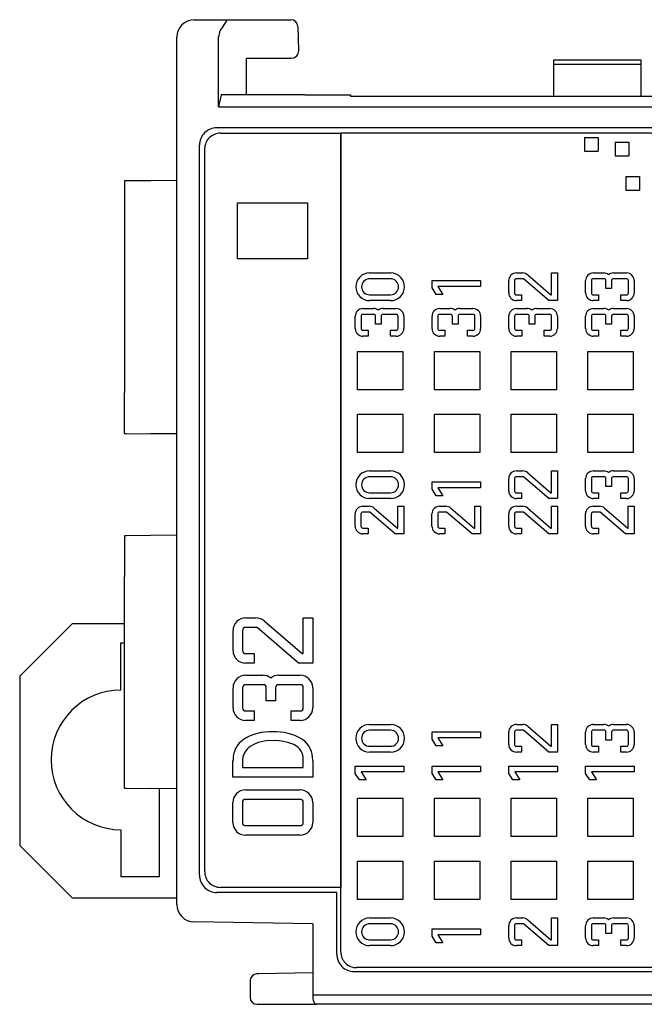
# Model space of a CAD drawing. Header units: millimetres. Extents: x 0 to 427, y 0 to 299.
# Tile 3 of 38: x 102 to 120, y 51 to 79. Entities that reach past the tile are written whole.
import ezdxf

# ---------------------------------------------------------------- set-up
doc = ezdxf.new("R2010")
doc.units = ezdxf.units.MM
doc.header["$MEASUREMENT"] = 0
doc.layers.add('Layer0000', color=7, linetype='Continuous', lineweight=25)

msp = doc.modelspace()

# ---------------------------------------------------------------- linework, layer by layer
at = {"layer": 'Layer0000', "color": 7, "linetype": 'Continuous', "lineweight": 25}
for p, q in [((107.32, 79.127), (108.29, 79.127)), ((108.29, 79.127), (110.088, 79.127)), ((110.288, 78.93), (110.3, 78.583)), ((106.82, 53.788), (106.82, 78.627)), ((108.02, 78.627), (108.021, 78.656)), ((108.02, 76.627), (108.02, 78.625)), ((110.3, 78.583), (110.312, 78.25)), ((110.3, 78.57), (110.3, 78.583)), ((110.312, 78.25), (110.313, 78.236)), ((108.82, 78.027), (110.111, 78.027)), ((108.82, 76.977), (108.82, 78.027)), ((117.62, 77.845), (117.62, 77.982)), ((117.62, 77.982), (120.12, 77.982)), ((117.62, 76.927), (117.62, 77.845)), ((120.12, 77.845), (117.62, 77.845)), ((120.12, 77.982), (120.12, 77.845)), ((120.12, 77.845), (120.12, 76.927)), ((108.095, 76.977), (108.02, 76.627)), ((110.358, 76.977), (108.095, 76.977)), ((110.493, 76.977), (110.358, 76.977)), ((110.493, 76.977), (110.693, 76.977)), ((110.693, 76.977), (111.496, 76.977)), ((111.496, 76.977), (111.696, 76.977)), ((111.697, 76.977), (111.796, 76.977)), ((111.8, 76.977), (111.796, 76.977)), ((111.8, 76.977), (111.8, 76.927)), ((129.685, 76.927), (111.8, 76.927)), ((108.02, 76.627), (129.763, 76.627)), ((129.319, 76.028), (107.968, 76.028)), ((108.07, 75.877), (111.52, 75.877)), ((111.52, 75.877), (111.52, 54.277)), ((111.52, 52.427), (111.52, 75.877)), ((128.333, 75.877), (111.52, 75.877)), ((118.505, 75.757), (118.896, 75.757)), ((118.505, 75.757), (118.505, 75.365)), ((118.896, 75.757), (118.896, 75.365)), ((119.382, 75.62), (119.773, 75.62)), ((119.382, 75.62), (119.382, 75.229)), ((119.773, 75.62), (119.773, 75.229)), ((107.472, 54.629), (107.468, 75.529)), ((107.62, 54.727), (107.62, 75.427)), ((118.505, 75.365), (118.896, 75.365)), ((119.382, 75.229), (119.773, 75.229)), ((105.32, 74.509), (105.32, 68.449)), ((105.353, 74.509), (105.32, 74.509)), ((105.378, 74.509), (105.361, 74.509)), ((106.081, 74.515), (105.378, 74.509)), ((106.82, 74.522), (106.081, 74.515)), ((119.689, 74.636), (120.08, 74.636)), ((119.689, 74.636), (119.689, 74.245)), ((120.08, 74.636), (120.08, 74.245)), ((119.689, 74.245), (120.08, 74.245)), ((108.563, 73.878), (110.563, 73.878)), ((108.563, 72.278), (108.563, 73.878)), ((110.563, 73.878), (110.563, 72.278)), ((110.563, 72.278), (108.563, 72.278)), ((112.345, 71.873), (112.947, 71.873)), ((112.947, 71.706), (112.345, 71.706)), ((114.134, 71.448), (114.134, 71.658)), ((114.134, 71.658), (115.527, 71.658)), ((115.527, 71.658), (115.527, 71.49)), ((116.331, 71.301), (116.331, 71.653)), ((116.498, 71.653), (116.498, 71.301)), ((116.551, 71.873), (116.731, 71.873)), ((116.751, 71.706), (116.551, 71.706)), ((117.479, 71.081), (116.751, 71.706)), ((116.875, 71.82), (117.54, 71.249)), ((117.557, 71.249), (117.557, 71.873)), ((117.557, 71.873), (117.724, 71.873)), ((117.724, 71.873), (117.724, 71.081)), ((118.534, 71.301), (118.534, 71.653)), ((118.701, 71.653), (118.701, 71.301)), ((118.754, 71.873), (119.054, 71.873)), ((119.063, 71.706), (118.754, 71.706)), ((119.116, 71.425), (119.116, 71.653)), ((119.279, 71.653), (119.279, 71.425)), ((119.331, 71.873), (119.707, 71.873)), ((119.707, 71.706), (119.331, 71.706)), ((119.76, 71.301), (119.76, 71.653)), ((119.927, 71.653), (119.927, 71.301)), ((114.251, 71.259), (114.134, 71.448)), ((115.527, 71.49), (114.304, 71.49)), ((114.304, 71.49), (114.447, 71.259)), ((119.279, 71.425), (119.116, 71.425)), ((112.345, 71.248), (112.947, 71.248)), ((112.947, 71.081), (112.345, 71.081)), ((114.447, 71.259), (114.251, 71.259)), ((116.551, 71.248), (116.701, 71.248)), ((116.701, 71.081), (116.551, 71.081)), ((116.701, 71.248), (116.701, 71.081)), ((117.724, 71.081), (117.479, 71.081)), ((117.54, 71.249), (117.557, 71.249)), ((118.754, 71.248), (118.903, 71.248)), ((118.903, 71.081), (118.754, 71.081)), ((118.903, 71.248), (118.903, 71.081)), ((119.547, 71.081), (119.547, 71.248)), ((119.547, 71.248), (119.707, 71.248)), ((119.707, 71.081), (119.547, 71.081)), ((112.154, 70.854), (112.454, 70.854)), ((112.731, 70.854), (113.107, 70.854)), ((114.354, 70.854), (114.654, 70.854)), ((114.931, 70.854), (115.307, 70.854)), ((116.554, 70.854), (116.854, 70.854)), ((117.131, 70.854), (117.507, 70.854)), ((118.754, 70.854), (119.054, 70.854)), ((119.331, 70.854), (119.707, 70.854)), ((111.934, 70.282), (111.934, 70.634)), ((112.101, 70.634), (112.101, 70.282)), ((112.463, 70.687), (112.154, 70.687)), ((112.516, 70.406), (112.516, 70.634)), ((112.679, 70.634), (112.679, 70.406)), ((113.107, 70.687), (112.731, 70.687)), ((113.16, 70.282), (113.16, 70.634)), ((113.327, 70.634), (113.327, 70.282)), ((114.134, 70.282), (114.134, 70.634)), ((114.301, 70.634), (114.301, 70.282)), ((114.663, 70.687), (114.354, 70.687)), ((114.716, 70.406), (114.716, 70.634)), ((114.879, 70.634), (114.879, 70.406)), ((115.307, 70.687), (114.931, 70.687)), ((115.36, 70.282), (115.36, 70.634)), ((115.527, 70.634), (115.527, 70.282)), ((116.334, 70.282), (116.334, 70.634)), ((116.501, 70.634), (116.501, 70.282)), ((116.863, 70.687), (116.554, 70.687)), ((116.916, 70.406), (116.916, 70.634)), ((117.079, 70.634), (117.079, 70.406)), ((117.507, 70.687), (117.131, 70.687)), ((117.56, 70.282), (117.56, 70.634)), ((117.727, 70.634), (117.727, 70.282)), ((118.534, 70.282), (118.534, 70.634)), ((118.701, 70.634), (118.701, 70.282)), ((119.063, 70.687), (118.754, 70.687)), ((119.116, 70.406), (119.116, 70.634)), ((119.279, 70.634), (119.279, 70.406)), ((119.707, 70.687), (119.331, 70.687)), ((119.76, 70.282), (119.76, 70.634)), ((119.927, 70.634), (119.927, 70.282)), ((112.154, 70.23), (112.303, 70.23)), ((112.303, 70.23), (112.303, 70.062)), ((112.679, 70.406), (112.516, 70.406)), ((112.947, 70.062), (112.947, 70.23)), ((112.947, 70.23), (113.107, 70.23)), ((114.354, 70.23), (114.503, 70.23)), ((114.503, 70.23), (114.503, 70.062)), ((114.879, 70.406), (114.716, 70.406)), ((115.147, 70.062), (115.147, 70.23)), ((115.147, 70.23), (115.307, 70.23)), ((116.554, 70.23), (116.703, 70.23)), ((116.703, 70.23), (116.703, 70.062)), ((117.079, 70.406), (116.916, 70.406)), ((117.347, 70.062), (117.347, 70.23)), ((117.347, 70.23), (117.507, 70.23)), ((118.754, 70.23), (118.903, 70.23)), ((118.903, 70.23), (118.903, 70.062)), ((119.279, 70.406), (119.116, 70.406)), ((119.547, 70.062), (119.547, 70.23)), ((119.547, 70.23), (119.707, 70.23)), ((112.303, 70.062), (112.154, 70.062)), ((113.107, 70.062), (112.947, 70.062)), ((114.503, 70.062), (114.354, 70.062)), ((115.307, 70.062), (115.147, 70.062)), ((116.703, 70.062), (116.554, 70.062)), ((117.507, 70.062), (117.347, 70.062)), ((118.903, 70.062), (118.754, 70.062)), ((119.707, 70.062), (119.547, 70.062)), ((112, 68.528), (112, 69.628)), ((112, 69.628), (113.3, 69.628)), ((113.3, 69.628), (113.3, 68.528)), ((114.2, 68.528), (114.2, 69.628)), ((114.2, 69.628), (115.5, 69.628)), ((115.5, 69.628), (115.5, 68.528)), ((116.4, 68.528), (116.4, 69.628)), ((116.4, 69.628), (117.7, 69.628)), ((117.7, 69.628), (117.7, 68.528)), ((118.6, 69.628), (119.9, 69.628)), ((118.6, 68.528), (118.6, 69.628)), ((119.9, 69.628), (119.9, 68.528)), ((113.3, 68.528), (112, 68.528)), ((115.5, 68.528), (114.2, 68.528)), ((117.7, 68.528), (116.4, 68.528)), ((119.9, 68.528), (118.6, 68.528)), ((105.32, 67.275), (105.32, 68.449)), ((112, 67.828), (113.3, 67.828)), ((112, 66.728), (112, 67.828)), ((113.3, 67.828), (113.3, 66.728)), ((114.2, 67.828), (115.5, 67.828)), ((114.2, 66.728), (114.2, 67.828)), ((115.5, 67.828), (115.5, 66.728)), ((116.4, 66.728), (116.4, 67.828)), ((116.4, 67.828), (117.7, 67.828)), ((117.7, 67.828), (117.7, 66.728)), ((118.6, 66.728), (118.6, 67.828)), ((118.6, 67.828), (119.9, 67.828)), ((119.9, 67.828), (119.9, 66.728)), ((105.32, 67.275), (105.353, 67.275)), ((105.353, 67.275), (105.361, 67.274)), ((105.361, 67.274), (105.378, 67.274)), ((105.378, 67.274), (106.081, 67.268)), ((106.82, 67.262), (106.081, 67.268)), ((113.3, 66.728), (112, 66.728)), ((115.5, 66.728), (114.2, 66.728)), ((117.7, 66.728), (116.4, 66.728)), ((119.9, 66.728), (118.6, 66.728)), ((112.345, 66.203), (112.947, 66.203)), ((112.947, 66.036), (112.345, 66.036)), ((116.551, 66.203), (116.731, 66.204)), ((116.751, 66.036), (116.551, 66.036)), ((117.479, 65.412), (116.751, 66.036)), ((116.875, 66.15), (117.54, 65.579)), ((117.557, 65.579), (117.557, 66.203)), ((117.557, 66.203), (117.724, 66.203)), ((117.724, 66.203), (117.724, 65.412)), ((118.754, 66.204), (119.054, 66.204)), ((119.063, 66.037), (118.754, 66.037)), ((119.331, 66.204), (119.707, 66.204)), ((119.707, 66.037), (119.331, 66.037)), ((114.134, 65.679), (114.134, 65.888)), ((114.134, 65.888), (115.527, 65.888)), ((115.527, 65.721), (114.304, 65.721)), ((114.304, 65.721), (114.447, 65.49)), ((115.527, 65.888), (115.527, 65.721)), ((116.331, 65.632), (116.331, 65.983)), ((116.498, 65.983), (116.498, 65.632)), ((118.534, 65.632), (118.534, 65.984)), ((118.701, 65.984), (118.701, 65.632)), ((119.116, 65.756), (119.116, 65.984)), ((119.279, 65.756), (119.116, 65.756)), ((119.279, 65.984), (119.279, 65.756)), ((119.76, 65.632), (119.76, 65.984)), ((119.927, 65.984), (119.927, 65.632)), ((112.345, 65.579), (112.947, 65.579)), ((114.251, 65.49), (114.134, 65.679)), ((114.447, 65.49), (114.251, 65.49)), ((116.551, 65.579), (116.701, 65.579)), ((116.701, 65.579), (116.701, 65.412)), ((117.54, 65.579), (117.557, 65.579)), ((118.754, 65.579), (118.903, 65.579)), ((118.903, 65.579), (118.903, 65.412)), ((119.547, 65.412), (119.547, 65.579)), ((119.547, 65.579), (119.707, 65.579)), ((112.151, 65.192), (112.331, 65.192)), ((112.947, 65.412), (112.345, 65.412)), ((113.157, 64.568), (113.157, 65.192)), ((113.157, 65.192), (113.324, 65.192)), ((113.324, 65.192), (113.324, 64.4)), ((114.351, 65.192), (114.531, 65.192)), ((115.357, 64.568), (115.357, 65.192)), ((115.357, 65.192), (115.524, 65.192)), ((115.524, 65.192), (115.524, 64.4)), ((116.701, 65.412), (116.551, 65.412)), ((116.551, 65.192), (116.731, 65.192)), ((117.724, 65.412), (117.479, 65.412)), ((117.557, 64.568), (117.557, 65.192)), ((117.557, 65.192), (117.724, 65.192)), ((117.724, 65.192), (117.724, 64.4)), ((118.751, 65.192), (118.931, 65.192)), ((118.903, 65.412), (118.754, 65.412)), ((119.707, 65.412), (119.547, 65.412)), ((119.757, 64.568), (119.757, 65.192)), ((119.757, 65.192), (119.924, 65.192)), ((119.924, 65.192), (119.924, 64.4)), ((111.931, 64.62), (111.931, 64.972)), ((112.098, 64.972), (112.098, 64.62)), ((112.351, 65.025), (112.151, 65.025)), ((113.079, 64.4), (112.351, 65.025)), ((112.475, 65.139), (113.14, 64.568)), ((114.131, 64.62), (114.131, 64.972)), ((114.298, 64.972), (114.298, 64.62)), ((114.551, 65.025), (114.351, 65.025)), ((115.279, 64.4), (114.551, 65.025)), ((114.675, 65.139), (115.34, 64.568)), ((116.331, 64.62), (116.331, 64.972)), ((116.498, 64.972), (116.498, 64.62)), ((116.751, 65.025), (116.551, 65.025)), ((117.479, 64.4), (116.751, 65.025)), ((116.875, 65.139), (117.54, 64.568)), ((118.531, 64.62), (118.531, 64.972)), ((118.698, 64.972), (118.698, 64.62)), ((118.951, 65.025), (118.751, 65.025)), ((119.679, 64.4), (118.951, 65.025)), ((119.075, 65.139), (119.74, 64.568)), ((105.32, 64.349), (105.32, 63.175)), ((105.353, 64.349), (105.32, 64.349)), ((105.378, 64.349), (105.361, 64.349)), ((106.081, 64.355), (105.378, 64.349)), ((106.82, 64.362), (106.081, 64.355)), ((112.151, 64.567), (112.301, 64.567)), ((112.301, 64.4), (112.151, 64.4)), ((112.301, 64.567), (112.301, 64.4)), ((113.324, 64.4), (113.079, 64.4)), ((113.14, 64.568), (113.157, 64.568)), ((114.351, 64.567), (114.501, 64.567)), ((114.501, 64.4), (114.351, 64.4)), ((114.501, 64.567), (114.501, 64.4)), ((115.524, 64.4), (115.279, 64.4)), ((115.34, 64.568), (115.357, 64.568)), ((116.551, 64.567), (116.701, 64.567)), ((116.701, 64.4), (116.551, 64.4)), ((116.701, 64.567), (116.701, 64.4)), ((117.724, 64.4), (117.479, 64.4)), ((117.54, 64.568), (117.557, 64.568)), ((118.751, 64.567), (118.901, 64.567)), ((118.901, 64.4), (118.751, 64.4)), ((118.901, 64.567), (118.901, 64.4)), ((119.924, 64.4), (119.679, 64.4)), ((119.74, 64.568), (119.757, 64.568)), ((105.32, 61.319), (105.32, 63.175)), ((103.819, 61.827), (102.319, 60.327)), ((105.32, 61.827), (103.819, 61.827)), ((108.793, 61.993), (109.088, 61.993)), ((109.322, 61.906), (110.412, 60.97)), ((110.44, 60.97), (110.44, 61.993)), ((110.44, 61.993), (110.714, 61.993)), ((110.714, 61.993), (110.714, 60.696)), ((108.432, 61.056), (108.432, 61.632)), ((108.706, 61.632), (108.706, 61.056)), ((109.12, 61.719), (108.793, 61.719)), ((110.312, 60.696), (109.12, 61.719)), ((105.219, 59.927), (105.219, 61.277)), ((105.219, 61.277), (105.32, 61.277)), ((105.32, 60.145), (105.32, 61.319)), ((108.793, 60.97), (109.037, 60.97)), ((109.037, 60.97), (109.037, 60.696)), ((110.412, 60.97), (110.44, 60.97)), ((109.037, 60.696), (108.793, 60.696)), ((110.714, 60.696), (110.312, 60.696)), ((108.793, 60.353), (109.285, 60.353)), ((109.739, 60.353), (110.354, 60.353)), ((102.319, 60.327), (102.319, 55.477)), ((105.32, 58.289), (105.32, 60.145)), ((109.299, 60.079), (108.793, 60.079)), ((110.354, 60.079), (109.739, 60.079)), ((108.432, 59.416), (108.432, 59.993)), ((108.706, 59.993), (108.706, 59.416)), ((109.386, 59.62), (109.386, 59.993)), ((109.652, 59.993), (109.652, 59.62)), ((110.44, 59.416), (110.44, 59.993)), ((110.714, 59.993), (110.714, 59.416)), ((109.652, 59.62), (109.386, 59.62)), ((108.793, 59.33), (109.037, 59.33)), ((109.037, 59.33), (109.037, 59.056)), ((110.093, 59.056), (110.093, 59.33)), ((110.093, 59.33), (110.354, 59.33)), ((109.037, 59.056), (108.793, 59.056)), ((110.354, 59.056), (110.093, 59.056)), ((112.345, 58.942), (112.947, 58.942)), ((116.551, 58.942), (116.731, 58.942)), ((117.557, 58.318), (117.557, 58.942)), ((117.557, 58.942), (117.724, 58.942)), ((117.724, 58.942), (117.724, 58.15)), ((118.754, 58.942), (119.054, 58.942)), ((119.331, 58.942), (119.707, 58.942)), ((112.947, 58.775), (112.345, 58.775)), ((114.134, 58.517), (114.134, 58.727)), ((114.134, 58.727), (115.527, 58.727)), ((115.527, 58.727), (115.527, 58.56)), ((116.331, 58.37), (116.331, 58.722)), ((116.498, 58.722), (116.498, 58.37)), ((116.751, 58.775), (116.551, 58.775)), ((117.479, 58.15), (116.751, 58.775)), ((116.875, 58.889), (117.54, 58.318)), ((118.534, 58.371), (118.534, 58.722)), ((118.701, 58.722), (118.701, 58.371)), ((119.063, 58.775), (118.754, 58.775)), ((119.116, 58.495), (119.116, 58.722)), ((119.279, 58.722), (119.279, 58.495)), ((119.707, 58.775), (119.331, 58.775)), ((119.76, 58.371), (119.76, 58.722)), ((119.927, 58.722), (119.927, 58.371)), ((114.251, 58.328), (114.134, 58.517)), ((115.527, 58.56), (114.304, 58.56)), ((114.304, 58.56), (114.447, 58.328)), ((119.279, 58.495), (119.116, 58.495)), ((105.32, 57.115), (105.32, 58.289)), ((112.345, 58.318), (112.947, 58.318)), ((112.947, 58.151), (112.345, 58.151)), ((114.447, 58.328), (114.251, 58.328)), ((116.551, 58.318), (116.701, 58.318)), ((116.701, 58.15), (116.551, 58.15)), ((116.701, 58.318), (116.701, 58.15)), ((117.724, 58.15), (117.479, 58.15)), ((117.54, 58.318), (117.557, 58.318)), ((118.754, 58.318), (118.903, 58.318)), ((118.903, 58.151), (118.754, 58.151)), ((118.903, 58.318), (118.903, 58.151)), ((119.547, 58.151), (119.547, 58.318)), ((119.547, 58.318), (119.707, 58.318)), ((119.707, 58.151), (119.547, 58.151)), ((108.431, 57.432), (108.431, 57.913)), ((108.705, 57.867), (108.705, 57.706)), ((110.441, 57.706), (110.441, 57.867)), ((110.715, 57.913), (110.715, 57.432)), ((108.705, 57.706), (110.441, 57.706)), ((111.934, 57.541), (111.934, 57.751)), ((111.934, 57.751), (113.327, 57.751)), ((112.051, 57.352), (111.934, 57.541)), ((113.327, 57.584), (112.104, 57.584)), ((112.104, 57.584), (112.247, 57.352)), ((113.327, 57.751), (113.327, 57.584)), ((114.134, 57.541), (114.134, 57.751)), ((114.134, 57.751), (115.527, 57.751)), ((114.251, 57.352), (114.134, 57.541)), ((115.527, 57.584), (114.304, 57.584)), ((114.304, 57.584), (114.447, 57.352)), ((115.527, 57.751), (115.527, 57.584)), ((116.334, 57.541), (116.334, 57.751)), ((116.334, 57.751), (117.727, 57.751)), ((116.451, 57.352), (116.334, 57.541)), ((117.727, 57.584), (116.504, 57.584)), ((116.504, 57.584), (116.647, 57.352)), ((117.727, 57.751), (117.727, 57.584)), ((118.534, 57.541), (118.534, 57.751)), ((118.534, 57.751), (119.927, 57.751)), ((118.651, 57.352), (118.534, 57.541)), ((119.927, 57.584), (118.704, 57.584)), ((118.704, 57.584), (118.847, 57.352)), ((119.927, 57.751), (119.927, 57.584)), ((110.715, 57.432), (108.431, 57.432)), ((112.247, 57.352), (112.051, 57.352)), ((114.447, 57.352), (114.251, 57.352)), ((116.647, 57.352), (116.451, 57.352)), ((118.847, 57.352), (118.651, 57.352)), ((105.32, 57.115), (105.353, 57.115)), ((105.361, 57.114), (105.378, 57.114)), ((105.378, 57.114), (106.081, 57.108)), ((106.82, 57.102), (106.081, 57.108)), ((106.319, 57.106), (106.319, 54.577)), ((108.791, 57.069), (109.572, 57.069)), ((109.572, 57.069), (110.353, 57.069)), ((108.43, 56.132), (108.43, 56.708)), ((108.704, 56.708), (108.704, 56.132)), ((109.572, 56.795), (108.791, 56.795)), ((110.353, 56.795), (109.572, 56.795)), ((110.44, 56.132), (110.44, 56.708)), ((110.714, 56.708), (110.714, 56.132)), ((112, 56.829), (113.3, 56.829)), ((112, 55.729), (112, 56.829)), ((113.3, 56.829), (113.3, 55.729)), ((114.2, 55.729), (114.2, 56.829)), ((114.2, 56.829), (115.5, 56.829)), ((115.5, 56.829), (115.5, 55.729)), ((116.4, 55.729), (116.4, 56.829)), ((116.4, 56.829), (117.7, 56.829)), ((117.7, 56.829), (117.7, 55.729)), ((118.6, 56.829), (119.9, 56.829)), ((118.6, 55.729), (118.6, 56.829)), ((119.9, 56.829), (119.9, 55.729)), ((105.219, 55.927), (105.219, 54.577)), ((108.791, 56.045), (109.572, 56.045)), ((109.572, 56.045), (110.353, 56.045)), ((109.572, 55.771), (108.791, 55.771)), ((110.353, 55.771), (109.572, 55.771)), ((113.3, 55.729), (112, 55.729)), ((115.5, 55.729), (114.2, 55.729)), ((117.7, 55.729), (116.4, 55.729)), ((119.9, 55.729), (118.6, 55.729)), ((102.319, 55.477), (103.819, 53.977)), ((112, 53.929), (112, 55.029)), ((112, 55.029), (113.3, 55.029)), ((113.3, 55.029), (113.3, 53.929)), ((114.2, 53.929), (114.2, 55.029)), ((114.2, 55.029), (115.5, 55.029)), ((115.5, 55.029), (115.5, 53.929)), ((116.4, 53.929), (116.4, 55.029)), ((116.4, 55.029), (117.7, 55.029)), ((117.7, 55.029), (117.7, 53.929)), ((118.6, 55.029), (119.9, 55.029)), ((118.6, 53.929), (118.6, 55.029)), ((119.9, 55.029), (119.9, 53.929)), ((106.319, 54.577), (105.219, 54.577)), ((111.52, 54.277), (108.07, 54.277)), ((103.819, 53.977), (106.82, 53.977)), ((111.406, 54.13), (107.972, 54.13)), ((111.406, 52.363), (111.406, 54.13)), ((113.3, 53.929), (112, 53.929)), ((115.5, 53.929), (114.2, 53.929)), ((117.7, 53.929), (116.4, 53.929)), ((119.9, 53.929), (118.6, 53.929)), ((112.345, 53.399), (112.947, 53.399)), ((116.551, 53.399), (116.731, 53.399)), ((116.875, 53.346), (117.54, 52.775)), ((117.557, 52.775), (117.557, 53.399)), ((117.557, 53.399), (117.724, 53.399)), ((117.724, 53.399), (117.724, 52.607)), ((118.754, 53.399), (119.054, 53.399)), ((119.331, 53.399), (119.707, 53.399)), ((110.72, 53.229), (107.311, 53.288)), ((110.72, 53.229), (110.72, 51.097)), ((112.947, 53.232), (112.345, 53.232)), ((114.134, 53.084), (115.527, 53.084)), ((114.134, 52.874), (114.134, 53.084)), ((115.527, 53.084), (115.527, 52.917)), ((116.331, 52.827), (116.331, 53.179)), ((116.498, 53.179), (116.498, 52.827)), ((116.751, 53.232), (116.551, 53.232)), ((117.479, 52.607), (116.751, 53.232)), ((118.534, 52.827), (118.534, 53.179)), ((118.701, 53.179), (118.701, 52.827)), ((119.063, 53.232), (118.754, 53.232)), ((119.116, 52.952), (119.116, 53.179)), ((119.279, 53.179), (119.279, 52.952)), ((119.707, 53.232), (119.331, 53.232)), ((119.76, 52.827), (119.76, 53.179)), ((119.927, 53.179), (119.927, 52.827)), ((112.345, 52.774), (112.947, 52.774)), ((114.251, 52.685), (114.134, 52.874)), ((115.527, 52.917), (114.304, 52.917)), ((114.304, 52.917), (114.447, 52.685)), ((116.551, 52.774), (116.701, 52.774)), ((116.701, 52.774), (116.701, 52.607)), ((117.54, 52.775), (117.557, 52.775)), ((118.754, 52.775), (118.903, 52.775)), ((118.903, 52.775), (118.903, 52.608)), ((119.279, 52.952), (119.116, 52.952)), ((119.547, 52.608), (119.547, 52.775)), ((119.547, 52.775), (119.707, 52.775)), ((112.947, 52.607), (112.345, 52.607)), ((114.447, 52.685), (114.251, 52.685)), ((116.701, 52.607), (116.551, 52.607)), ((117.724, 52.607), (117.479, 52.607)), ((118.903, 52.608), (118.754, 52.608)), ((119.707, 52.608), (119.547, 52.608)), ((129.159, 51.977), (111.97, 51.977)), ((109.166, 51.798), (109.116, 51.797)), ((110.72, 51.825), (109.166, 51.798)), ((111.906, 51.863), (129.319, 51.863)), ((108.92, 51.597), (108.92, 51.127)), ((130.703, 51.189), (110.72, 51.189)), ((109.12, 50.927), (109.169, 50.927)), ((109.169, 50.927), (110.812, 50.927)), ((110.923, 50.927), (110.805, 50.927)), ((130.788, 50.927), (110.923, 50.927))]:
    msp.add_line(p, q, dxfattribs=at)
for centre, radius, start, end in [((107.32, 78.627), 0.5, 90, 180), ((110.088, 78.927), 0.2, 0.9998, 90), ((108.482, 78.621), 0.462, 138.6394, 175.6599), ((110.111, 78.229), 0.202, 270, 2), ((107.968, 75.529), 0.5, 89.9873, 180.0232), ((108.07, 75.427), 0.45, 90.0029, 134.9963), ((108.069, 75.427), 0.45, 134.9855, 180.0154), ((112.345, 71.477), 0.396, 90.0222, 179.9923), ((112.345, 71.477), 0.229, 90.0101, 180.015), ((112.947, 71.477), 0.396, 0.0115, 89.9885), ((112.947, 71.477), 0.229, 359.9915, 90.0085), ((116.551, 71.653), 0.22, 90.0069, 180.0192), ((116.544, 71.66), 0.0461, 81.048, 189.0606), ((116.736, 71.666), 0.207, 47.984, 91.3775), ((118.754, 71.653), 0.22, 89.9932, 180.0329), ((118.746, 71.66), 0.0461, 81.0347, 189.1824), ((119.058, 71.665), 0.208, 49.7882, 91.1503), ((119.07, 71.66), 0.0461, 350.8564, 99.0352), ((119.327, 71.666), 0.207, 88.7193, 130.3943), ((119.324, 71.66), 0.0461, 81.0347, 189.1824), ((119.707, 71.653), 0.22, 359.9534, 90.0205), ((119.714, 71.66), 0.0461, 350.8042, 99.0874), ((112.345, 71.477), 0.396, 180, 269.9856), ((112.345, 71.477), 0.229, 179.9714, 270.0036), ((112.947, 71.477), 0.396, 270.0037, 359.9963), ((112.947, 71.477), 0.229, 269.9778, 0.0222), ((116.551, 71.301), 0.22, 179.9808, 269.9931), ((116.544, 71.294), 0.0461, 170.887, 279.0043), ((118.754, 71.301), 0.22, 179.9808, 269.9931), ((118.746, 71.294), 0.046, 170.9567, 279.0433), ((119.707, 71.301), 0.22, 269.9932, 0.0329), ((119.714, 71.294), 0.046, 260.8347, 9.0567), ((112.154, 70.634), 0.22, 89.9932, 180.0329), ((112.458, 70.646), 0.208, 49.7882, 91.1503), ((112.727, 70.647), 0.207, 88.7193, 130.3943), ((113.107, 70.634), 0.22, 359.9534, 90.0205), ((114.354, 70.634), 0.22, 89.9932, 180.0329), ((114.658, 70.646), 0.208, 49.7882, 91.1503), ((114.927, 70.647), 0.207, 88.7193, 130.3943), ((115.307, 70.634), 0.22, 359.9534, 90.0205), ((116.554, 70.634), 0.22, 89.9932, 180.0329), ((116.858, 70.646), 0.208, 49.7882, 91.1503), ((117.127, 70.647), 0.207, 88.7193, 130.3943), ((117.507, 70.634), 0.22, 359.9534, 90.0205), ((118.754, 70.634), 0.22, 89.9932, 180.0329), ((119.058, 70.646), 0.208, 49.7882, 91.1503), ((119.327, 70.647), 0.207, 88.7193, 130.3943), ((119.707, 70.634), 0.22, 359.9534, 90.0205), ((112.146, 70.641), 0.0461, 81.0347, 189.1824), ((112.47, 70.641), 0.0461, 350.8564, 99.0352), ((112.724, 70.641), 0.0461, 81.0347, 189.1824), ((113.114, 70.641), 0.0461, 350.8042, 99.0874), ((114.346, 70.641), 0.0461, 81.0347, 189.1824), ((114.67, 70.641), 0.0461, 350.8564, 99.0352), ((114.924, 70.641), 0.0461, 81.0347, 189.1824), ((115.314, 70.641), 0.0461, 350.8042, 99.0874), ((116.546, 70.641), 0.0461, 81.0347, 189.1824), ((116.87, 70.641), 0.0461, 350.8564, 99.0352), ((117.124, 70.641), 0.0461, 81.0347, 189.1824), ((117.514, 70.641), 0.0461, 350.8042, 99.0874), ((118.746, 70.641), 0.0461, 81.0347, 189.1824), ((119.07, 70.641), 0.0461, 350.8564, 99.0352), ((119.324, 70.641), 0.0461, 81.0347, 189.1824), ((119.714, 70.641), 0.0461, 350.8042, 99.0874), ((112.154, 70.282), 0.22, 179.9808, 269.9931), ((112.146, 70.275), 0.046, 170.9567, 279.0433), ((113.114, 70.275), 0.046, 260.8347, 9.0567), ((113.107, 70.282), 0.22, 269.9932, 0.0329), ((114.354, 70.282), 0.22, 179.9808, 269.9931), ((114.346, 70.275), 0.046, 170.9567, 279.0433), ((115.307, 70.282), 0.22, 269.9932, 0.0329), ((115.314, 70.275), 0.046, 260.8347, 9.0567), ((116.554, 70.282), 0.22, 179.9808, 269.9931), ((116.546, 70.275), 0.046, 170.9567, 279.0433), ((117.507, 70.282), 0.22, 269.9932, 0.0329), ((117.514, 70.275), 0.046, 260.8347, 9.0567), ((118.754, 70.282), 0.22, 179.9808, 269.9931), ((118.746, 70.275), 0.046, 170.9567, 279.0433), ((119.714, 70.275), 0.046, 260.8347, 9.0567), ((119.707, 70.282), 0.22, 269.9932, 0.0329), ((112.345, 65.807), 0.396, 90.0222, 179.9923), ((112.345, 65.808), 0.229, 90.0101, 180.015), ((112.947, 65.807), 0.396, 0.0115, 89.9885), ((112.947, 65.807), 0.229, 359.9915, 90.0085), ((116.551, 65.984), 0.22, 90.0069, 180.0192), ((116.544, 65.991), 0.0461, 81.048, 189.0606), ((116.736, 65.997), 0.207, 47.984, 91.3775), ((118.754, 65.984), 0.22, 89.9932, 180.0329), ((118.746, 65.991), 0.0461, 81.0347, 189.1824), ((119.058, 65.995), 0.208, 49.7882, 91.1503), ((119.07, 65.991), 0.0461, 350.8564, 99.0352), ((119.327, 65.997), 0.207, 88.7193, 130.3943), ((119.324, 65.991), 0.0461, 81.0347, 189.1824), ((119.707, 65.984), 0.22, 359.9534, 90.0205), ((119.714, 65.991), 0.0461, 350.8042, 99.0874), ((112.345, 65.807), 0.396, 180, 269.9856), ((112.345, 65.807), 0.229, 179.9714, 270.0036), ((112.947, 65.807), 0.396, 270.0037, 359.9963), ((112.947, 65.807), 0.229, 269.9778, 0.0222), ((116.551, 65.632), 0.22, 179.9808, 269.9931), ((116.544, 65.624), 0.0461, 170.887, 279.0043), ((118.754, 65.632), 0.22, 179.9808, 269.9931), ((118.746, 65.625), 0.046, 170.9567, 279.0433), ((119.707, 65.632), 0.22, 269.9932, 0.0329), ((119.714, 65.625), 0.046, 260.8347, 9.0567), ((112.151, 64.972), 0.22, 90.0069, 180.0192), ((112.336, 64.985), 0.207, 47.984, 91.3775), ((114.351, 64.972), 0.22, 90.0069, 180.0191), ((114.536, 64.985), 0.207, 47.984, 91.3775), ((116.551, 64.972), 0.22, 90.0069, 180.0192), ((116.736, 64.985), 0.207, 47.984, 91.3775), ((118.751, 64.972), 0.22, 90.0069, 180.0192), ((118.936, 64.985), 0.207, 47.984, 91.3775), ((112.144, 64.979), 0.0461, 81.048, 189.0606), ((114.344, 64.979), 0.0461, 81.048, 189.0606), ((116.544, 64.979), 0.0461, 81.048, 189.0606), ((118.744, 64.979), 0.0461, 81.048, 189.0606), ((112.151, 64.62), 0.22, 179.9808, 269.9931), ((112.144, 64.613), 0.0461, 170.887, 279.0043), ((114.351, 64.62), 0.22, 179.9808, 269.9931), ((114.344, 64.613), 0.0461, 170.887, 279.0043), ((116.551, 64.62), 0.22, 179.9808, 269.9931), ((116.544, 64.613), 0.0461, 170.887, 279.0043), ((118.751, 64.62), 0.22, 179.9808, 269.9931), ((118.744, 64.613), 0.0461, 170.887, 279.0043), ((108.793, 61.632), 0.36, 90.0214, 179.9945), ((109.096, 61.653), 0.339, 48.0522, 91.3286), ((108.781, 61.644), 0.0755, 80.9729, 189.0933), ((108.793, 61.056), 0.36, 180.0174, 269.9826), ((108.781, 61.044), 0.0754, 170.9172, 279.0828), ((108.793, 59.992), 0.36, 90.026, 179.974), ((109.292, 60.013), 0.34, 49.7012, 91.2023), ((109.732, 60.012), 0.34, 88.8095, 130.271), ((110.354, 59.992), 0.36, 0.0345, 89.9655), ((108.781, 60.005), 0.0754, 80.9172, 189.0828), ((109.311, 60.005), 0.0755, 350.941, 99.1253), ((109.727, 60.005), 0.0755, 80.8747, 189.059), ((110.366, 60.005), 0.0754, 350.8852, 99.1148), ((105.219, 57.927), 2, 90, 270), ((108.793, 59.417), 0.36, 180.0174, 269.9826), ((108.781, 59.405), 0.0754, 170.9172, 279.0828), ((110.354, 59.417), 0.36, 270.026, 359.974), ((110.366, 59.405), 0.0754, 260.8852, 9.1148), ((112.345, 58.546), 0.396, 90.0222, 179.9923), ((112.947, 58.546), 0.396, 0.0115, 89.9885), ((116.551, 58.722), 0.22, 90.0069, 180.0192), ((116.736, 58.735), 0.207, 47.984, 91.3775), ((118.754, 58.722), 0.22, 89.9932, 180.0329), ((119.058, 58.734), 0.208, 49.7882, 91.1503), ((119.327, 58.736), 0.207, 88.7193, 130.3943), ((119.707, 58.723), 0.22, 359.9534, 90.0205), ((109.492, 57.283), 1.447, 86.9138, 121.7584), ((109.651, 57.256), 1.475, 58.6986, 93.1589), ((112.345, 58.547), 0.229, 90.0101, 180.015), ((112.947, 58.546), 0.229, 359.9915, 90.0085), ((116.544, 58.729), 0.0461, 81.048, 189.0606), ((118.746, 58.73), 0.0461, 81.0347, 189.1824), ((119.07, 58.73), 0.0461, 350.8564, 99.0352), ((119.324, 58.73), 0.0461, 81.0347, 189.1824), ((119.714, 58.73), 0.0461, 350.8042, 99.0874), ((109.136, 57.937), 0.705, 125.1882, 182.0252), ((109.499, 57.386), 1.092, 86.302, 120.9151), ((109.643, 57.208), 1.27, 61.4636, 93.3148), ((110.01, 57.94), 0.705, 357.7434, 54.747), ((112.345, 58.546), 0.396, 180, 269.9856), ((112.345, 58.546), 0.229, 179.9714, 270.0036), ((112.947, 58.546), 0.396, 270.0037, 359.9963), ((112.947, 58.546), 0.229, 269.9778, 0.0222), ((109.221, 57.891), 0.516, 123.219, 182.72), ((109.958, 57.933), 0.488, 352.1982, 53.2053), ((116.551, 58.37), 0.22, 179.9808, 269.9931), ((116.544, 58.363), 0.0461, 170.887, 279.0043), ((118.754, 58.37), 0.22, 179.9808, 269.9931), ((118.746, 58.363), 0.046, 170.9567, 279.0433), ((119.707, 58.37), 0.22, 269.9932, 0.0329), ((119.714, 58.363), 0.046, 260.8347, 9.0567), ((108.791, 56.708), 0.361, 90.0253, 179.9588), ((110.353, 56.708), 0.361, 0.0497, 89.9662), ((108.779, 56.72), 0.0756, 80.8879, 189.0459), ((110.365, 56.72), 0.0755, 350.8985, 99.1015), ((108.791, 56.132), 0.361, 180.0358, 269.996), ((108.779, 56.12), 0.0755, 170.9328, 279.1997), ((110.353, 56.132), 0.361, 270.0126, 359.9556), ((110.365, 56.12), 0.0754, 260.8108, 9.1229), ((108.07, 54.727), 0.45, 179.9798, 270.0202), ((107.972, 54.629), 0.5, 179.9978, 270.0126), ((107.32, 53.788), 0.5, 180, 268.9857), ((112.345, 53.003), 0.396, 90.0222, 179.9923), ((112.947, 53.003), 0.396, 0.0115, 89.9885), ((116.551, 53.179), 0.22, 90.0069, 180.0192), ((116.736, 53.192), 0.207, 47.984, 91.3775), ((118.754, 53.179), 0.22, 89.9932, 180.0329), ((119.058, 53.191), 0.208, 49.7882, 91.1503), ((119.327, 53.193), 0.207, 88.7193, 130.3943), ((119.707, 53.179), 0.22, 359.9534, 90.0205), ((112.345, 53.003), 0.229, 90.0101, 180.015), ((112.947, 53.003), 0.229, 359.9915, 90.0085), ((116.544, 53.186), 0.0461, 81.048, 189.0606), ((118.746, 53.187), 0.0461, 81.0347, 189.1824), ((119.07, 53.187), 0.0461, 350.8564, 99.0352), ((119.324, 53.187), 0.0461, 81.0347, 189.1824), ((119.714, 53.187), 0.0461, 350.8042, 99.0874), ((112.345, 53.003), 0.396, 180, 269.9856), ((112.345, 53.003), 0.229, 179.9714, 270.0036), ((112.947, 53.003), 0.396, 270.0037, 359.9963), ((112.947, 53.003), 0.229, 269.9778, 0.0222), ((116.551, 52.827), 0.22, 179.9808, 269.9931), ((116.544, 52.82), 0.0461, 170.887, 279.0043), ((118.754, 52.827), 0.22, 179.9808, 269.9931), ((118.746, 52.82), 0.046, 170.9567, 279.0433), ((119.707, 52.827), 0.22, 269.9932, 0.0329), ((119.714, 52.82), 0.046, 260.8347, 9.0567), ((111.905, 52.363), 0.5, 179.9873, 270.0127), ((111.969, 52.427), 0.45, 179.9938, 225.0181), ((111.97, 52.427), 0.45, 224.9904, 269.9798), ((109.12, 51.597), 0.2, 91, 180), ((109.12, 51.127), 0.2, 180, 270), ((110.929, 51.096), 0.209, 179.7791, 233.7721)]:
    msp.add_arc(centre, radius, start, end, dxfattribs=at)
msp.add_open_spline([(108.135, 78.927), (108.228, 79.035), (108.26, 79.127), (108.29, 79.127)], degree=3, dxfattribs=at)

doc.saveas('drawing.dxf')
